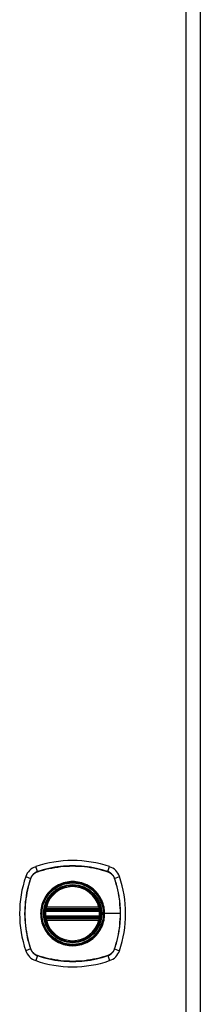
# Model space of a CAD drawing. Header units: inches. Extents: x 5 to 160, y 9 to 87.
# Tile 173 of 203: x 75.33 to 77.34, y 40.77 to 51.72. Entities that reach past the tile are written whole.
import ezdxf

# ---------------------------------------------------------------- set-up
doc = ezdxf.new("R2010")
doc.units = ezdxf.units.IN
doc.header["$MEASUREMENT"] = 0
doc.layers.add('Visible Edges(ANSI)', color=7, linetype='Continuous', lineweight=25)
doc.layers.add('Visible Tangent Edges(ANSI)', color=7, linetype='Continuous', lineweight=25)

msp = doc.modelspace()

# ---------------------------------------------------------------- linework, layer by layer
at = {"layer": 'Visible Edges(ANSI)'}
for p, q in [((77.345, 21.034), (77.345, 62.515)), ((75.624, 41.814), (76.218, 41.814)), ((75.628, 41.834), (76.214, 41.834)), ((76.218, 41.736), (75.624, 41.736)), ((76.214, 41.716), (75.628, 41.716))]:
    msp.add_line(p, q, dxfattribs=at)
at = {"layer": 'Visible Edges(ANSI)', "flags": 128}
for points in [[(75.613, 41.828), (75.613, 41.828), (75.613, 41.828), (75.612, 41.828), (75.612, 41.827), (75.612, 41.827), (75.612, 41.826), (75.612, 41.826), (75.612, 41.825), (75.612, 41.824), (75.612, 41.823), (75.612, 41.822), (75.611, 41.821), (75.611, 41.82), (75.611, 41.819), (75.611, 41.817), (75.611, 41.816), (75.61, 41.815), (75.61, 41.813), (75.61, 41.812), (75.61, 41.81), (75.61, 41.809), (75.61, 41.807), (75.609, 41.805), (75.609, 41.804)], [(75.609, 41.746), (75.609, 41.745), (75.61, 41.743), (75.61, 41.742), (75.61, 41.74), (75.61, 41.739), (75.61, 41.737), (75.61, 41.736), (75.611, 41.734), (75.611, 41.733), (75.611, 41.732), (75.611, 41.73), (75.611, 41.729), (75.612, 41.728), (75.612, 41.727), (75.612, 41.726), (75.612, 41.725), (75.612, 41.724), (75.612, 41.724), (75.612, 41.723), (75.612, 41.723), (75.612, 41.722), (75.613, 41.722), (75.613, 41.722), (75.613, 41.722)], [(76.233, 41.804), (76.233, 41.805), (76.232, 41.807), (76.232, 41.809), (76.232, 41.81), (76.232, 41.812), (76.232, 41.813), (76.231, 41.815), (76.231, 41.816), (76.231, 41.817), (76.231, 41.819), (76.231, 41.82), (76.231, 41.821), (76.23, 41.822), (76.23, 41.823), (76.23, 41.824), (76.23, 41.825), (76.23, 41.826), (76.23, 41.826), (76.23, 41.827), (76.23, 41.827), (76.23, 41.828), (76.229, 41.828), (76.229, 41.828), (76.229, 41.828)], [(76.229, 41.722), (76.229, 41.722), (76.229, 41.722), (76.23, 41.722), (76.23, 41.723), (76.23, 41.723), (76.23, 41.724), (76.23, 41.724), (76.23, 41.725), (76.23, 41.726), (76.23, 41.727), (76.23, 41.728), (76.231, 41.729), (76.231, 41.73), (76.231, 41.732), (76.231, 41.733), (76.231, 41.734), (76.231, 41.736), (76.232, 41.737), (76.232, 41.739), (76.232, 41.74), (76.232, 41.742), (76.232, 41.743), (76.233, 41.745), (76.233, 41.746)]]:
    msp.add_lwpolyline(points, dxfattribs=at)
at = {"layer": 'Visible Edges(ANSI)'}
for radius in [0.32, 0.315]:
    msp.add_circle((75.921, 41.775), radius, dxfattribs=at)
for centre, radius, start, end in [((75.566, 42.13), 0.177, 108.7722, 161.2278), ((75.921, 41.086), 1.28, 71.2278, 108.7722), ((76.276, 42.13), 0.177, 18.7722, 71.2278), ((76.61, 41.775), 1.28, 161.2278, 198.7722), ((75.232, 41.775), 1.28, 341.2278, 18.7722), ((75.921, 41.775), 0.313, 13.6344, 166.3656), ((75.921, 41.775), 0.313, 166.3656, 170.216), ((75.628, 41.846), 0.0118, 166.3656, 270), ((76.214, 41.846), 0.0118, 270, 13.6344), ((75.921, 41.775), 0.313, 9.784, 13.6344), ((75.921, 41.775), 0.313, 174.7499, 185.2501), ((75.624, 41.826), 0.0118, 170.216, 270), ((76.218, 41.826), 0.0118, 270, 9.784), ((75.921, 41.775), 0.313, 354.7499, 5.2501), ((75.624, 41.724), 0.0118, 90, 189.784), ((75.921, 41.775), 0.313, 189.784, 193.6344), ((75.628, 41.704), 0.0118, 90, 193.6344), ((75.921, 41.775), 0.313, 193.6344, 346.3656), ((76.214, 41.704), 0.0118, 346.3656, 90), ((76.218, 41.724), 0.0118, 350.216, 90), ((75.921, 41.775), 0.313, 346.3656, 350.216), ((75.566, 41.42), 0.177, 198.7722, 251.2278), ((76.276, 41.42), 0.177, 288.7722, 341.2278), ((75.921, 42.464), 1.28, 251.2278, 288.7722)]:
    msp.add_arc(centre, radius, start, end, dxfattribs=at)
at = {"layer": 'Visible Tangent Edges(ANSI)'}
for p, q in [((77.184, 62.515), (77.184, 21.034)), ((75.528, 42.243), (75.509, 42.298)), ((76.314, 42.243), (76.333, 42.298)), ((75.399, 42.187), (75.453, 42.168)), ((75.529, 42.241), (75.529, 42.241)), ((76.313, 42.241), (76.313, 42.241)), ((76.389, 42.168), (76.443, 42.187)), ((75.455, 42.167), (75.455, 42.167)), ((76.386, 42.167), (76.387, 42.167)), ((75.617, 41.849), (75.628, 41.846)), ((76.214, 41.846), (76.225, 41.849)), ((75.609, 41.804), (75.621, 41.803)), ((75.609, 41.746), (75.621, 41.748)), ((75.619, 41.827), (75.613, 41.828)), ((75.621, 41.803), (76.221, 41.803)), ((76.221, 41.748), (75.621, 41.748)), ((75.624, 41.814), (75.624, 41.825)), ((75.628, 41.834), (75.628, 41.846)), ((76.214, 41.846), (75.628, 41.846)), ((75.628, 41.824), (75.628, 41.834)), ((75.628, 41.824), (76.214, 41.824)), ((76.214, 41.846), (76.214, 41.834)), ((76.214, 41.834), (76.214, 41.824)), ((76.218, 41.825), (76.218, 41.814)), ((76.221, 41.803), (76.233, 41.804)), ((76.221, 41.748), (76.233, 41.746)), ((76.229, 41.828), (76.223, 41.827)), ((76.273, 41.775), (76.278, 41.775)), ((76.452, 41.775), (76.278, 41.775)), ((75.613, 41.722), (75.619, 41.723)), ((75.628, 41.704), (75.617, 41.701)), ((75.624, 41.726), (75.624, 41.736)), ((75.628, 41.716), (75.628, 41.726)), ((76.214, 41.726), (75.628, 41.726)), ((75.628, 41.704), (75.628, 41.716)), ((75.628, 41.704), (76.214, 41.704)), ((76.214, 41.726), (76.214, 41.716)), ((76.214, 41.716), (76.214, 41.704)), ((76.225, 41.701), (76.214, 41.704)), ((76.218, 41.736), (76.218, 41.726)), ((76.223, 41.723), (76.229, 41.722)), ((75.453, 41.382), (75.399, 41.363)), ((75.455, 41.383), (75.455, 41.383)), ((75.528, 41.308), (75.509, 41.253)), ((75.529, 41.309), (75.529, 41.31)), ((76.313, 41.31), (76.313, 41.309)), ((76.314, 41.308), (76.333, 41.253)), ((76.387, 41.383), (76.386, 41.383)), ((76.389, 41.382), (76.443, 41.363))]:
    msp.add_line(p, q, dxfattribs=at)
at = {"layer": 'Visible Tangent Edges(ANSI)', "flags": 128}
for points in [[(76.314, 42.243), (76.282, 42.253), (76.25, 42.262), (76.218, 42.271), (76.186, 42.278), (76.153, 42.285), (76.12, 42.291), (76.087, 42.296), (76.053, 42.3), (76.02, 42.303), (75.987, 42.305), (75.954, 42.307), (75.92, 42.307), (75.887, 42.307), (75.854, 42.305), (75.82, 42.303), (75.787, 42.3), (75.754, 42.296), (75.721, 42.291), (75.689, 42.285), (75.656, 42.278), (75.624, 42.271), (75.591, 42.262), (75.56, 42.253), (75.528, 42.243)], [(75.529, 42.241), (75.561, 42.251), (75.592, 42.26), (75.624, 42.269), (75.657, 42.277), (75.689, 42.283), (75.722, 42.289), (75.755, 42.294), (75.788, 42.299), (75.821, 42.302), (75.854, 42.304), (75.887, 42.305), (75.92, 42.306), (75.953, 42.305), (75.987, 42.304), (76.02, 42.302), (76.053, 42.299), (76.086, 42.295), (76.119, 42.29), (76.152, 42.284), (76.185, 42.277), (76.217, 42.269), (76.25, 42.26), (76.281, 42.251), (76.313, 42.241)], [(75.528, 42.243), (75.524, 42.241), (75.519, 42.239), (75.515, 42.238), (75.511, 42.236), (75.507, 42.233), (75.503, 42.231), (75.499, 42.229), (75.496, 42.226), (75.492, 42.223), (75.489, 42.22), (75.485, 42.217), (75.482, 42.214), (75.479, 42.211), (75.476, 42.208), (75.473, 42.204), (75.47, 42.2), (75.467, 42.197), (75.465, 42.193), (75.463, 42.189), (75.46, 42.185), (75.458, 42.181), (75.457, 42.177), (75.455, 42.172), (75.453, 42.168)], [(75.455, 42.167), (75.457, 42.172), (75.459, 42.176), (75.461, 42.18), (75.463, 42.184), (75.465, 42.188), (75.467, 42.192), (75.469, 42.195), (75.472, 42.199), (75.475, 42.202), (75.478, 42.206), (75.481, 42.209), (75.484, 42.212), (75.487, 42.216), (75.49, 42.218), (75.494, 42.221), (75.497, 42.224), (75.501, 42.227), (75.504, 42.229), (75.508, 42.231), (75.512, 42.233), (75.516, 42.235), (75.52, 42.237), (75.524, 42.239), (75.529, 42.241)], [(76.313, 42.241), (76.318, 42.239), (76.322, 42.237), (76.326, 42.235), (76.33, 42.233), (76.334, 42.231), (76.337, 42.229), (76.341, 42.227), (76.345, 42.224), (76.348, 42.221), (76.352, 42.218), (76.355, 42.216), (76.358, 42.212), (76.361, 42.209), (76.364, 42.206), (76.367, 42.202), (76.37, 42.199), (76.373, 42.195), (76.375, 42.192), (76.377, 42.188), (76.379, 42.184), (76.381, 42.18), (76.383, 42.176), (76.385, 42.172), (76.386, 42.167)], [(76.389, 42.168), (76.387, 42.172), (76.385, 42.177), (76.383, 42.181), (76.381, 42.185), (76.379, 42.189), (76.377, 42.193), (76.375, 42.197), (76.372, 42.2), (76.369, 42.204), (76.366, 42.208), (76.363, 42.211), (76.36, 42.214), (76.357, 42.217), (76.353, 42.22), (76.35, 42.223), (76.346, 42.226), (76.343, 42.229), (76.339, 42.231), (76.335, 42.233), (76.331, 42.236), (76.327, 42.238), (76.323, 42.239), (76.318, 42.241), (76.314, 42.243)], [(75.453, 42.168), (75.443, 42.136), (75.434, 42.104), (75.425, 42.072), (75.418, 42.04), (75.411, 42.007), (75.405, 41.974), (75.4, 41.941), (75.396, 41.908), (75.393, 41.874), (75.391, 41.841), (75.389, 41.808), (75.389, 41.774), (75.389, 41.741), (75.391, 41.708), (75.393, 41.675), (75.396, 41.641), (75.4, 41.608), (75.405, 41.575), (75.411, 41.543), (75.418, 41.51), (75.425, 41.478), (75.434, 41.446), (75.443, 41.414), (75.453, 41.382)], [(75.455, 41.383), (75.445, 41.415), (75.436, 41.446), (75.427, 41.478), (75.419, 41.511), (75.413, 41.543), (75.407, 41.576), (75.402, 41.609), (75.398, 41.642), (75.394, 41.675), (75.392, 41.708), (75.391, 41.741), (75.39, 41.774), (75.391, 41.808), (75.392, 41.841), (75.394, 41.874), (75.397, 41.907), (75.402, 41.94), (75.407, 41.973), (75.412, 42.006), (75.419, 42.039), (75.427, 42.071), (75.436, 42.104), (75.445, 42.135), (75.455, 42.167)], [(76.273, 41.775), (76.264, 41.697), (76.238, 41.622), (76.196, 41.555), (76.141, 41.499), (76.074, 41.458), (75.999, 41.432), (75.921, 41.423), (75.842, 41.432), (75.768, 41.458), (75.701, 41.5), (75.645, 41.556), (75.604, 41.622), (75.578, 41.697), (75.569, 41.775), (75.578, 41.854), (75.604, 41.928), (75.646, 41.995), (75.701, 42.051), (75.768, 42.092), (75.843, 42.118), (75.921, 42.127), (76, 42.118), (76.074, 42.092), (76.141, 42.05), (76.197, 41.995), (76.238, 41.928), (76.264, 41.853), (76.273, 41.775)], [(76.149, 42.05), (76.132, 42.062), (76.116, 42.074), (76.098, 42.085), (76.08, 42.094), (76.061, 42.103), (76.042, 42.111), (76.022, 42.117), (76.003, 42.122), (75.983, 42.127), (75.962, 42.13), (75.942, 42.131), (75.921, 42.132), (75.9, 42.131), (75.88, 42.13), (75.859, 42.127), (75.839, 42.122), (75.819, 42.117), (75.8, 42.111), (75.781, 42.103), (75.762, 42.094), (75.744, 42.085), (75.726, 42.074), (75.71, 42.062), (75.693, 42.05)], [(76.387, 42.167), (76.392, 42.151), (76.397, 42.136), (76.402, 42.12), (76.406, 42.104), (76.411, 42.088), (76.415, 42.072), (76.419, 42.055), (76.423, 42.039), (76.426, 42.023), (76.429, 42.007), (76.433, 41.99), (76.435, 41.974), (76.438, 41.957), (76.44, 41.941), (76.443, 41.924), (76.445, 41.908), (76.446, 41.891), (76.448, 41.875), (76.449, 41.858), (76.45, 41.842), (76.451, 41.825), (76.451, 41.808), (76.452, 41.792), (76.452, 41.775)], [(76.389, 41.382), (76.399, 41.414), (76.408, 41.446), (76.417, 41.478), (76.424, 41.51), (76.431, 41.543), (76.437, 41.576), (76.442, 41.609), (76.446, 41.642), (76.449, 41.676), (76.451, 41.709), (76.453, 41.742), (76.453, 41.776), (76.453, 41.809), (76.451, 41.842), (76.449, 41.875), (76.446, 41.909), (76.442, 41.942), (76.437, 41.975), (76.431, 42.007), (76.424, 42.04), (76.417, 42.072), (76.408, 42.105), (76.399, 42.137), (76.389, 42.168)], [(75.646, 42.003), (75.634, 41.987), (75.622, 41.97), (75.611, 41.952), (75.602, 41.934), (75.593, 41.915), (75.585, 41.896), (75.579, 41.876), (75.574, 41.857), (75.569, 41.836), (75.566, 41.816), (75.565, 41.796), (75.564, 41.775), (75.565, 41.754), (75.567, 41.734), (75.569, 41.714), (75.574, 41.693), (75.579, 41.673), (75.585, 41.654), (75.593, 41.635), (75.602, 41.616), (75.611, 41.598), (75.622, 41.58), (75.634, 41.564), (75.646, 41.548)], [(75.693, 42.05), (75.691, 42.048), (75.689, 42.046), (75.687, 42.044), (75.685, 42.042), (75.683, 42.041), (75.681, 42.039), (75.679, 42.037), (75.677, 42.035), (75.675, 42.033), (75.673, 42.031), (75.671, 42.029), (75.669, 42.027), (75.667, 42.025), (75.665, 42.023), (75.663, 42.021), (75.661, 42.019), (75.659, 42.017), (75.657, 42.015), (75.655, 42.013), (75.654, 42.011), (75.652, 42.009), (75.65, 42.007), (75.648, 42.005), (75.646, 42.003)], [(76.196, 42.003), (76.194, 42.005), (76.192, 42.007), (76.19, 42.009), (76.188, 42.011), (76.187, 42.013), (76.185, 42.015), (76.183, 42.017), (76.181, 42.019), (76.179, 42.021), (76.177, 42.023), (76.175, 42.025), (76.173, 42.027), (76.171, 42.029), (76.169, 42.031), (76.167, 42.033), (76.165, 42.035), (76.163, 42.037), (76.161, 42.039), (76.159, 42.041), (76.157, 42.042), (76.155, 42.044), (76.153, 42.046), (76.151, 42.048), (76.149, 42.05)], [(76.278, 41.775), (76.278, 41.785), (76.277, 41.796), (76.277, 41.806), (76.275, 41.816), (76.274, 41.826), (76.272, 41.837), (76.271, 41.847), (76.268, 41.857), (76.266, 41.867), (76.263, 41.877), (76.26, 41.886), (76.257, 41.896), (76.253, 41.906), (76.249, 41.915), (76.245, 41.925), (76.24, 41.934), (76.236, 41.943), (76.231, 41.952), (76.225, 41.961), (76.22, 41.97), (76.214, 41.978), (76.208, 41.986), (76.202, 41.995), (76.196, 42.003)], [(75.617, 41.849), (75.617, 41.848), (75.616, 41.847), (75.616, 41.846), (75.616, 41.845), (75.616, 41.844), (75.616, 41.843), (75.616, 41.842), (75.616, 41.841), (75.616, 41.84), (75.616, 41.839), (75.616, 41.838), (75.616, 41.838), (75.616, 41.837), (75.616, 41.836), (75.616, 41.835), (75.616, 41.834), (75.616, 41.833), (75.617, 41.832), (75.617, 41.831), (75.617, 41.83), (75.617, 41.83), (75.618, 41.829), (75.618, 41.828), (75.619, 41.827)], [(76.223, 41.827), (76.224, 41.828), (76.224, 41.829), (76.225, 41.83), (76.225, 41.83), (76.225, 41.831), (76.225, 41.832), (76.226, 41.833), (76.226, 41.834), (76.226, 41.835), (76.226, 41.836), (76.226, 41.837), (76.226, 41.838), (76.226, 41.838), (76.226, 41.839), (76.226, 41.84), (76.226, 41.841), (76.226, 41.842), (76.226, 41.843), (76.226, 41.844), (76.226, 41.845), (76.226, 41.846), (76.226, 41.847), (76.225, 41.848), (76.225, 41.849)], [(75.619, 41.827), (75.619, 41.827), (75.619, 41.827), (75.619, 41.827), (75.619, 41.827), (75.62, 41.826), (75.62, 41.826), (75.62, 41.826), (75.62, 41.826), (75.62, 41.826), (75.621, 41.826), (75.621, 41.826), (75.621, 41.826), (75.621, 41.825), (75.622, 41.825), (75.622, 41.825), (75.622, 41.825), (75.622, 41.825), (75.623, 41.825), (75.623, 41.825), (75.623, 41.825), (75.623, 41.825), (75.624, 41.825), (75.624, 41.825), (75.624, 41.825)], [(75.621, 41.803), (75.621, 41.803), (75.621, 41.804), (75.622, 41.805), (75.622, 41.806), (75.622, 41.806), (75.622, 41.807), (75.622, 41.808), (75.622, 41.809), (75.623, 41.809), (75.623, 41.81), (75.623, 41.81), (75.623, 41.811), (75.623, 41.812), (75.623, 41.812), (75.624, 41.812), (75.624, 41.813), (75.624, 41.813), (75.624, 41.814), (75.624, 41.814), (75.624, 41.814), (75.624, 41.814), (75.624, 41.814), (75.624, 41.814), (75.624, 41.814)], [(75.624, 41.736), (75.624, 41.736), (75.624, 41.736), (75.624, 41.736), (75.624, 41.736), (75.624, 41.736), (75.624, 41.737), (75.624, 41.737), (75.624, 41.737), (75.624, 41.738), (75.623, 41.738), (75.623, 41.739), (75.623, 41.739), (75.623, 41.74), (75.623, 41.74), (75.623, 41.741), (75.622, 41.742), (75.622, 41.742), (75.622, 41.743), (75.622, 41.744), (75.622, 41.744), (75.622, 41.745), (75.621, 41.746), (75.621, 41.747), (75.621, 41.748)], [(75.624, 41.825), (75.624, 41.825), (75.625, 41.825), (75.625, 41.824), (75.625, 41.824), (75.625, 41.824), (75.625, 41.824), (75.625, 41.824), (75.626, 41.824), (75.626, 41.824), (75.626, 41.824), (75.626, 41.824), (75.626, 41.824), (75.626, 41.824), (75.627, 41.824), (75.627, 41.824), (75.627, 41.824), (75.627, 41.824), (75.627, 41.824), (75.627, 41.824), (75.628, 41.824), (75.628, 41.824), (75.628, 41.824), (75.628, 41.824), (75.628, 41.824)], [(76.196, 41.548), (76.202, 41.556), (76.208, 41.564), (76.214, 41.572), (76.22, 41.581), (76.226, 41.589), (76.231, 41.598), (76.236, 41.607), (76.241, 41.616), (76.245, 41.626), (76.249, 41.635), (76.253, 41.644), (76.257, 41.654), (76.26, 41.664), (76.263, 41.674), (76.266, 41.683), (76.268, 41.693), (76.271, 41.704), (76.273, 41.714), (76.274, 41.724), (76.275, 41.734), (76.277, 41.744), (76.277, 41.755), (76.278, 41.765), (76.278, 41.775)], [(76.214, 41.824), (76.214, 41.824), (76.214, 41.824), (76.214, 41.824), (76.214, 41.824), (76.215, 41.824), (76.215, 41.824), (76.215, 41.824), (76.215, 41.824), (76.215, 41.824), (76.215, 41.824), (76.216, 41.824), (76.216, 41.824), (76.216, 41.824), (76.216, 41.824), (76.216, 41.824), (76.216, 41.824), (76.217, 41.824), (76.217, 41.824), (76.217, 41.824), (76.217, 41.824), (76.217, 41.824), (76.217, 41.825), (76.218, 41.825), (76.218, 41.825)], [(76.218, 41.825), (76.218, 41.825), (76.218, 41.825), (76.219, 41.825), (76.219, 41.825), (76.219, 41.825), (76.219, 41.825), (76.22, 41.825), (76.22, 41.825), (76.22, 41.825), (76.22, 41.825), (76.221, 41.825), (76.221, 41.826), (76.221, 41.826), (76.221, 41.826), (76.222, 41.826), (76.222, 41.826), (76.222, 41.826), (76.222, 41.826), (76.222, 41.826), (76.223, 41.827), (76.223, 41.827), (76.223, 41.827), (76.223, 41.827), (76.223, 41.827)], [(76.218, 41.814), (76.218, 41.814), (76.218, 41.814), (76.218, 41.814), (76.218, 41.814), (76.218, 41.814), (76.218, 41.814), (76.218, 41.813), (76.218, 41.813), (76.218, 41.812), (76.219, 41.812), (76.219, 41.812), (76.219, 41.811), (76.219, 41.81), (76.219, 41.81), (76.219, 41.809), (76.22, 41.809), (76.22, 41.808), (76.22, 41.807), (76.22, 41.806), (76.22, 41.806), (76.22, 41.805), (76.221, 41.804), (76.221, 41.803), (76.221, 41.803)], [(76.221, 41.748), (76.221, 41.747), (76.221, 41.746), (76.22, 41.745), (76.22, 41.744), (76.22, 41.744), (76.22, 41.743), (76.22, 41.742), (76.22, 41.742), (76.219, 41.741), (76.219, 41.74), (76.219, 41.74), (76.219, 41.739), (76.219, 41.739), (76.219, 41.738), (76.218, 41.738), (76.218, 41.737), (76.218, 41.737), (76.218, 41.737), (76.218, 41.736), (76.218, 41.736), (76.218, 41.736), (76.218, 41.736), (76.218, 41.736), (76.218, 41.736)], [(76.452, 41.775), (76.452, 41.759), (76.451, 41.742), (76.451, 41.725), (76.45, 41.709), (76.449, 41.692), (76.448, 41.676), (76.446, 41.659), (76.445, 41.642), (76.443, 41.626), (76.44, 41.609), (76.438, 41.593), (76.435, 41.576), (76.433, 41.56), (76.429, 41.544), (76.426, 41.527), (76.423, 41.511), (76.419, 41.495), (76.415, 41.479), (76.411, 41.462), (76.406, 41.446), (76.402, 41.43), (76.397, 41.415), (76.392, 41.399), (76.387, 41.383)], [(75.619, 41.723), (75.618, 41.722), (75.618, 41.721), (75.617, 41.721), (75.617, 41.72), (75.617, 41.719), (75.617, 41.718), (75.616, 41.717), (75.616, 41.716), (75.616, 41.715), (75.616, 41.715), (75.616, 41.714), (75.616, 41.713), (75.616, 41.712), (75.616, 41.711), (75.616, 41.71), (75.616, 41.709), (75.616, 41.708), (75.616, 41.707), (75.616, 41.706), (75.616, 41.705), (75.616, 41.704), (75.616, 41.703), (75.617, 41.702), (75.617, 41.701)], [(75.624, 41.726), (75.624, 41.726), (75.624, 41.726), (75.623, 41.725), (75.623, 41.725), (75.623, 41.725), (75.623, 41.725), (75.622, 41.725), (75.622, 41.725), (75.622, 41.725), (75.622, 41.725), (75.621, 41.725), (75.621, 41.725), (75.621, 41.724), (75.621, 41.724), (75.62, 41.724), (75.62, 41.724), (75.62, 41.724), (75.62, 41.724), (75.62, 41.724), (75.619, 41.724), (75.619, 41.723), (75.619, 41.723), (75.619, 41.723), (75.619, 41.723)], [(75.628, 41.726), (75.628, 41.726), (75.628, 41.726), (75.628, 41.726), (75.628, 41.726), (75.627, 41.726), (75.627, 41.726), (75.627, 41.726), (75.627, 41.726), (75.627, 41.726), (75.627, 41.726), (75.626, 41.726), (75.626, 41.726), (75.626, 41.726), (75.626, 41.726), (75.626, 41.726), (75.626, 41.726), (75.625, 41.726), (75.625, 41.726), (75.625, 41.726), (75.625, 41.726), (75.625, 41.726), (75.625, 41.726), (75.624, 41.726), (75.624, 41.726)], [(76.218, 41.726), (76.218, 41.726), (76.217, 41.726), (76.217, 41.726), (76.217, 41.726), (76.217, 41.726), (76.217, 41.726), (76.217, 41.726), (76.216, 41.726), (76.216, 41.726), (76.216, 41.726), (76.216, 41.726), (76.216, 41.726), (76.216, 41.726), (76.215, 41.726), (76.215, 41.726), (76.215, 41.726), (76.215, 41.726), (76.215, 41.726), (76.215, 41.726), (76.214, 41.726), (76.214, 41.726), (76.214, 41.726), (76.214, 41.726), (76.214, 41.726)], [(76.223, 41.723), (76.223, 41.723), (76.223, 41.723), (76.223, 41.723), (76.223, 41.724), (76.222, 41.724), (76.222, 41.724), (76.222, 41.724), (76.222, 41.724), (76.222, 41.724), (76.221, 41.724), (76.221, 41.724), (76.221, 41.725), (76.221, 41.725), (76.22, 41.725), (76.22, 41.725), (76.22, 41.725), (76.22, 41.725), (76.219, 41.725), (76.219, 41.725), (76.219, 41.725), (76.219, 41.725), (76.218, 41.726), (76.218, 41.726), (76.218, 41.726)], [(76.225, 41.701), (76.225, 41.702), (76.226, 41.703), (76.226, 41.704), (76.226, 41.705), (76.226, 41.706), (76.226, 41.707), (76.226, 41.708), (76.226, 41.709), (76.226, 41.71), (76.226, 41.711), (76.226, 41.712), (76.226, 41.713), (76.226, 41.714), (76.226, 41.715), (76.226, 41.715), (76.226, 41.716), (76.226, 41.717), (76.225, 41.718), (76.225, 41.719), (76.225, 41.72), (76.225, 41.721), (76.224, 41.721), (76.224, 41.722), (76.223, 41.723)], [(75.646, 41.548), (75.648, 41.545), (75.65, 41.543), (75.652, 41.541), (75.654, 41.539), (75.655, 41.537), (75.657, 41.535), (75.659, 41.533), (75.661, 41.531), (75.663, 41.529), (75.665, 41.527), (75.667, 41.525), (75.669, 41.523), (75.671, 41.521), (75.673, 41.519), (75.675, 41.517), (75.677, 41.515), (75.679, 41.513), (75.681, 41.511), (75.683, 41.51), (75.685, 41.508), (75.687, 41.506), (75.689, 41.504), (75.691, 41.502), (75.693, 41.5)], [(76.149, 41.5), (76.151, 41.502), (76.153, 41.504), (76.155, 41.506), (76.157, 41.508), (76.159, 41.51), (76.161, 41.511), (76.163, 41.513), (76.165, 41.515), (76.167, 41.517), (76.169, 41.519), (76.171, 41.521), (76.173, 41.523), (76.175, 41.525), (76.177, 41.527), (76.179, 41.529), (76.181, 41.531), (76.183, 41.533), (76.185, 41.535), (76.187, 41.537), (76.188, 41.539), (76.19, 41.541), (76.192, 41.543), (76.194, 41.545), (76.196, 41.548)], [(75.693, 41.5), (75.71, 41.488), (75.726, 41.476), (75.744, 41.465), (75.762, 41.456), (75.781, 41.447), (75.8, 41.439), (75.82, 41.433), (75.839, 41.428), (75.859, 41.424), (75.88, 41.421), (75.9, 41.419), (75.921, 41.418), (75.942, 41.419), (75.962, 41.421), (75.983, 41.424), (76.003, 41.428), (76.023, 41.433), (76.042, 41.439), (76.061, 41.447), (76.08, 41.456), (76.098, 41.465), (76.116, 41.476), (76.132, 41.488), (76.149, 41.5)], [(75.453, 41.382), (75.455, 41.378), (75.457, 41.373), (75.458, 41.369), (75.46, 41.365), (75.463, 41.361), (75.465, 41.357), (75.467, 41.354), (75.47, 41.35), (75.473, 41.346), (75.476, 41.343), (75.479, 41.339), (75.482, 41.336), (75.485, 41.333), (75.489, 41.33), (75.492, 41.327), (75.496, 41.324), (75.499, 41.322), (75.503, 41.319), (75.507, 41.317), (75.511, 41.315), (75.515, 41.313), (75.519, 41.311), (75.524, 41.309), (75.528, 41.308)], [(75.529, 41.31), (75.524, 41.311), (75.52, 41.313), (75.516, 41.315), (75.512, 41.317), (75.508, 41.319), (75.504, 41.321), (75.501, 41.324), (75.497, 41.326), (75.494, 41.329), (75.49, 41.332), (75.487, 41.335), (75.484, 41.338), (75.481, 41.341), (75.478, 41.344), (75.475, 41.348), (75.472, 41.351), (75.469, 41.355), (75.467, 41.359), (75.465, 41.362), (75.463, 41.366), (75.461, 41.37), (75.459, 41.374), (75.457, 41.378), (75.455, 41.383)], [(75.528, 41.308), (75.56, 41.297), (75.592, 41.288), (75.624, 41.279), (75.656, 41.272), (75.689, 41.265), (75.722, 41.259), (75.755, 41.254), (75.788, 41.25), (75.822, 41.247), (75.855, 41.245), (75.888, 41.243), (75.922, 41.243), (75.955, 41.243), (75.988, 41.245), (76.022, 41.247), (76.055, 41.25), (76.088, 41.254), (76.121, 41.259), (76.153, 41.265), (76.186, 41.272), (76.218, 41.279), (76.251, 41.288), (76.282, 41.297), (76.314, 41.308)], [(76.313, 41.309), (76.281, 41.299), (76.25, 41.29), (76.218, 41.281), (76.185, 41.273), (76.153, 41.267), (76.12, 41.261), (76.087, 41.256), (76.054, 41.252), (76.021, 41.248), (75.988, 41.246), (75.955, 41.245), (75.922, 41.244), (75.888, 41.245), (75.855, 41.246), (75.822, 41.248), (75.789, 41.251), (75.756, 41.256), (75.723, 41.261), (75.69, 41.267), (75.657, 41.273), (75.625, 41.281), (75.592, 41.29), (75.561, 41.299), (75.529, 41.309)], [(76.386, 41.383), (76.385, 41.378), (76.383, 41.374), (76.381, 41.37), (76.379, 41.366), (76.377, 41.362), (76.375, 41.359), (76.373, 41.355), (76.37, 41.351), (76.367, 41.348), (76.364, 41.344), (76.361, 41.341), (76.358, 41.338), (76.355, 41.335), (76.352, 41.332), (76.348, 41.329), (76.345, 41.326), (76.341, 41.324), (76.337, 41.321), (76.334, 41.319), (76.33, 41.317), (76.326, 41.315), (76.322, 41.313), (76.318, 41.311), (76.313, 41.31)], [(76.314, 41.308), (76.318, 41.309), (76.323, 41.311), (76.327, 41.313), (76.331, 41.315), (76.335, 41.317), (76.339, 41.319), (76.343, 41.322), (76.346, 41.324), (76.35, 41.327), (76.353, 41.33), (76.357, 41.333), (76.36, 41.336), (76.363, 41.339), (76.366, 41.343), (76.369, 41.346), (76.372, 41.35), (76.375, 41.354), (76.377, 41.357), (76.379, 41.361), (76.381, 41.365), (76.383, 41.369), (76.385, 41.373), (76.387, 41.378), (76.389, 41.382)]]:
    msp.add_lwpolyline(points, dxfattribs=at)
at = {"layer": 'Visible Tangent Edges(ANSI)'}
for radius in [0.346, 0.342, 0.325, 0.324]:
    msp.add_circle((75.921, 41.775), radius, dxfattribs=at)
for start, end in [(13.6344, 166.3656), (174.7499, 185.2501), (354.7499, 5.2501), (193.6344, 346.3656)]:
    msp.add_arc((75.921, 41.775), 0.301, start, end, dxfattribs=at)
for centre, major_axis, ratio, start_param, end_param in [((75.529, 42.238), (-0.00312, 0.00933), 0.002893, 1.047966, 1.288612), ((76.313, 42.238), (-0.00312, -0.00933), 0.002893, 1.85298, 2.093627), ((75.458, 42.167), (0.00933, -0.00312), 0.002893, 1.85298, 2.093627), ((76.384, 42.167), (-0.00933, -0.00312), 0.002893, 4.189559, 4.430205), ((75.613, 41.828), (0.00773, 0.00893), 0.431674, 4.96723, 6.283185), ((75.624, 41.823), (0.0021, 0.0116), 0.025638, 0, 1.426581), ((76.218, 41.823), (-0.0021, 0.0116), 0.025638, 4.856604, 6.283185), ((76.229, 41.828), (-0.00773, 0.00893), 0.431674, 0, 1.315955), ((75.613, 41.722), (0.00773, -0.00893), 0.431674, 0, 1.315955), ((75.624, 41.727), (0.0021, -0.0116), 0.025638, 4.856604, 6.283185), ((76.218, 41.727), (-0.0021, -0.0116), 0.025638, 0, 1.426581), ((76.229, 41.722), (-0.00773, -0.00893), 0.431674, 4.96723, 6.283185), ((75.458, 41.384), (0.00933, 0.00312), 0.002893, 4.189559, 4.430205), ((75.529, 41.312), (0.00312, 0.00933), 0.002893, 1.85298, 2.093627), ((76.313, 41.312), (-0.00312, 0.00933), 0.002893, 4.189559, 4.430205), ((76.384, 41.384), (-0.00933, 0.00312), 0.002893, 1.85298, 2.093627)]:
    msp.add_ellipse(centre, major_axis=major_axis, ratio=ratio, start_param=start_param, end_param=end_param, dxfattribs=at)

doc.saveas('drawing.dxf')
